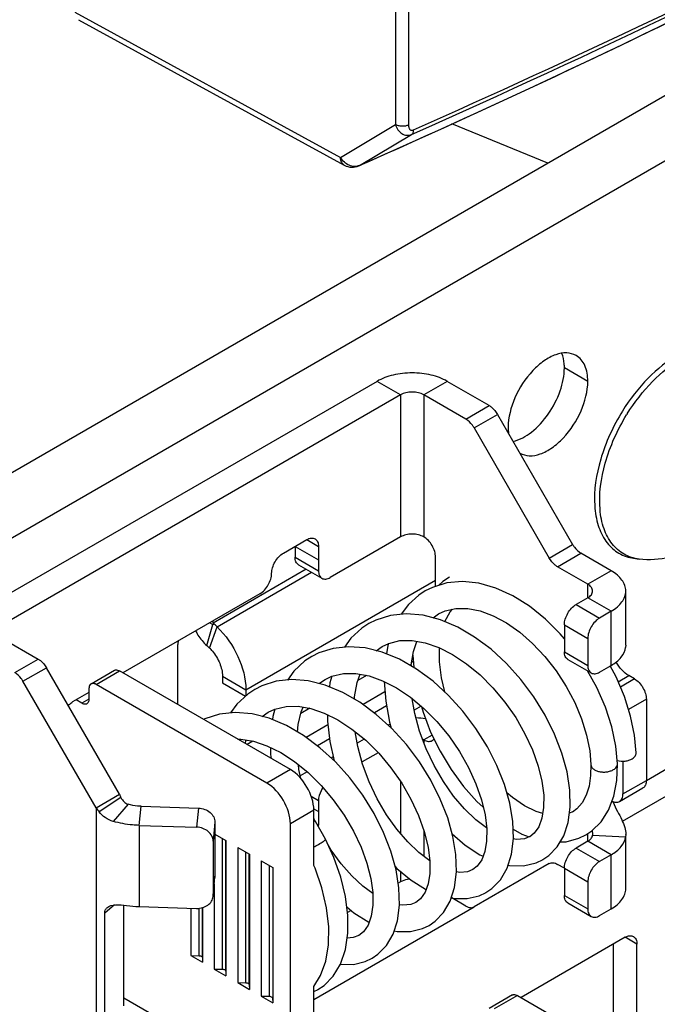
# Model space of a CAD drawing. Header units: millimetres. Extents: x 0 to 841, y 0 to 594.
# Tile 106 of 116: x 742 to 752, y 403 to 418. Entities that reach past the tile are written whole.
import ezdxf

# ---------------------------------------------------------------- set-up
doc = ezdxf.new("R2010")
doc.units = ezdxf.units.MM
doc.header["$LTSCALE"] = 46.255
doc.layers.get('0').update_dxf_attribs({"linetype": 'CONTINUOUS'})
for name, color, linetype in [('CURVES', 7, 'CONTINUOUS'), ('DATUM_AXIS', 7, 'CONTINUOUS'), ('ROUNDS', 7, 'CONTINUOUS')]:
    doc.layers.add(name, color=color, linetype=linetype)

msp = doc.modelspace()

# ---------------------------------------------------------------- linework, layer by layer
at = {"color": 3, "linetype": 'CONTINUOUS'}
for p, q in [((762.017, 422.7522), (736.9147, 408.2594)), ((747.4884, 412.562), (741.478, 409.0919)), ((751.024, 409.7043), (750.5669, 409.9682)), ((751.2436, 408.5786), (751.2436, 409.3981)), ((751.2436, 408.5809), (751.2414, 408.5481)), ((743.2458, 406.1261), (742.1433, 408.0357)), ((751.5543, 406.5404), (751.9432, 406.7649)), ((746.5338, 405.2572), (746.5338, 406.0913)), ((743.8973, 405.8619), (744.7639, 405.834)), ((751.2436, 405.7258), (751.2414, 405.6904)), ((751.2436, 405.7239), (751.2436, 405.7269)), ((751.2436, 404.9074), (751.2436, 405.6904)), ((743.8973, 404.6371), (744.7639, 404.6092)), ((743.3771, 402.9044), (743.3771, 404.5374)), ((746.5338, 402.4171), (746.5338, 403.4291))]:
    msp.add_line(p, q, dxfattribs=at)
at = {"color": 9, "linetype": 'CONTINUOUS'}
for p, q in [((762.6205, 422.115), (737.5182, 407.6222)), ((747.842, 412.3579), (747.4884, 412.562)), ((748.5491, 412.562), (748.1955, 412.3579)), ((747.842, 412.3579), (747.842, 410.2146)), ((748.1955, 412.3579), (748.1955, 410.2146)), ((746.251, 410.0717), (746.6045, 409.8676)), ((751.024, 409.7043), (750.6704, 409.5002)), ((750.6704, 409.2961), (750.6704, 409.5002)), ((751.024, 409.0919), (750.6704, 409.2961)), ((751.024, 408.2754), (751.024, 409.0919)), ((751.129, 408.0299), (751.2891, 408.1223)), ((748.3196, 407.2244), (748.1955, 407.1527)), ((748.1955, 407.1527), (748.1955, 407.1076)), ((746.1803, 406.7037), (745.8267, 406.4995)), ((747.842, 406.525), (747.842, 405.7413)), ((743.623, 406.2812), (743.2931, 406.0643)), ((743.2458, 406.1261), (743.2458, 401.4433)), ((743.7299, 406.1799), (743.5069, 405.9216)), ((743.8973, 405.8619), (743.9251, 406.1501)), ((746.5338, 406.0913), (746.1803, 405.8872)), ((746.5321, 406.1127), (746.6045, 406.0709)), ((743.8973, 405.8619), (743.8973, 404.6371)), ((748.1955, 405.7834), (748.1955, 405.3954)), ((745.1562, 403.6911), (745.1562, 405.6619)), ((745.205, 403.6629), (745.205, 405.632)), ((750.6704, 405.6218), (750.6704, 405.7381)), ((751.024, 405.4177), (750.6704, 405.6218)), ((750.7429, 405.7127), (751.2414, 405.6904)), ((745.5098, 403.487), (745.5098, 405.4578)), ((745.5585, 403.4588), (745.5585, 405.4279)), ((751.024, 404.6012), (751.024, 405.4177)), ((745.8633, 403.2828), (745.8633, 405.2537)), ((747.842, 405.1685), (747.842, 405.0094)), ((743.5271, 404.6604), (743.3771, 404.5374)), ((744.8026, 403.8952), (744.8026, 404.6092)), ((744.8514, 403.8671), (744.8514, 404.6212))]:
    msp.add_line(p, q, dxfattribs=at)
at = {"color": 7, "linetype": 'CONTINUOUS'}
for p, q in [((747.842, 412.3579), (741.8316, 408.8878)), ((748.3723, 409.4675), (748.3723, 409.9084)), ((750.6704, 409.5002), (750.2133, 409.7641)), ((748.3335, 408.9935), (748.4166, 409.0526)), ((747.4746, 408.4975), (747.5651, 408.5608)), ((748.0315, 408.431), (748.0426, 408.2434)), ((743.5993, 406.3302), (742.4969, 408.2398)), ((748.0053, 408.2648), (748.0062, 408.2838)), ((750.8073, 407.9411), (750.6682, 408.1921)), ((746.6146, 408.0011), (746.6185, 408.0051)), ((746.6185, 408.0051), (746.7051, 408.0645)), ((745.6447, 407.914), (745.5385, 407.8439)), ((745.7545, 407.5046), (745.8454, 407.568)), ((745.4953, 407.0992), (745.5135, 407.1492)), ((746.3093, 406.7064), (746.3008, 406.778)), ((746.3388, 406.5667), (746.3093, 406.7064)), ((751.1923, 405.9231), (752.2968, 406.5608)), ((743.2458, 406.1261), (743.5993, 406.3302)), ((743.9251, 406.1501), (744.7918, 406.1222)), ((750.4401, 406.064), (750.3927, 406.0437)), ((750.5055, 406.111), (750.4383, 406.063)), ((746.1803, 402.2129), (746.1803, 405.8872)), ((745.0414, 405.7282), (745.208, 405.632)), ((745.208, 405.632), (745.208, 403.5908)), ((749.8602, 405.7423), (749.7931, 405.6905)), ((750.7436, 405.725), (750.7429, 405.7127)), ((745.3848, 405.53), (745.5616, 405.4279)), ((745.3848, 405.53), (745.3848, 403.4887)), ((745.5616, 405.4279), (745.5616, 403.3867)), ((745.7383, 405.3258), (745.9151, 405.2238)), ((745.7383, 405.3258), (745.7383, 403.2846)), ((745.9151, 405.2238), (745.9151, 403.1825)), ((749.0009, 405.2465), (748.9331, 405.194)), ((750.3169, 405.2136), (750.2133, 405.2734)), ((745.0312, 404.9804), (745.0312, 403.6928)), ((747.842, 405.0094), (747.8079, 404.9898)), ((748.1455, 404.7545), (748.0737, 404.6979)), ((749.0321, 404.7999), (749.1343, 404.8484)), ((743.665, 403.1404), (743.665, 404.6578)), ((744.6777, 404.612), (744.6777, 403.897)), ((744.8545, 404.6221), (744.8545, 403.7949)), ((746.5338, 403.2336), (748.9544, 404.6311)), ((747.0959, 404.5787), (747.0428, 404.5481)), ((748.1731, 404.304), (748.2755, 404.3525)), ((747.2829, 404.2551), (747.2138, 404.2015)), ((744.6777, 403.897), (744.8026, 403.8952)), ((744.6777, 403.897), (744.8545, 403.7949)), ((744.8514, 403.8671), (744.8545, 403.7949)), ((745.0312, 403.6928), (745.1562, 403.6911)), ((745.0312, 403.6928), (745.208, 403.5908)), ((745.205, 403.6629), (745.208, 403.5908)), ((745.3848, 403.4887), (745.5098, 403.487)), ((745.3848, 403.4887), (745.5616, 403.3867)), ((745.5585, 403.4588), (745.5616, 403.3867)), ((745.7383, 403.2846), (745.8633, 403.2828)), ((745.7383, 403.2846), (745.9151, 403.1825)), ((745.9121, 403.2547), (745.9151, 403.1825)), ((746.5338, 403.353), (746.5973, 403.3836))]:
    msp.add_line(p, q, dxfattribs=at)
for points in [[(748.5408, 409.519), (748.3239, 409.4527), (748.2159, 409.3986)], [(748.5808, 409.6092), (748.4803, 409.5421), (748.4169, 409.4812)], [(750.3169, 408.6762), (750.2556, 408.7502), (750.0298, 408.974), (749.7894, 409.167), (749.538, 409.3246), (749.2806, 409.4418), (749.0252, 409.5142), (748.7767, 409.54), (748.5408, 409.519)], [(748.2162, 409.3988), (748.1202, 409.3359), (747.9633, 409.1943), (747.8519, 409.0463)], [(749.9941, 405.3447), (750.0818, 405.4047), (750.209, 405.5362), (750.3077, 405.7047), (750.3739, 405.9053), (750.4053, 406.136), (750.3998, 406.3933), (750.3574, 406.6676), (750.2795, 406.951), (750.1685, 407.2378), (750.0265, 407.5225), (749.8558, 407.7992), (749.6599, 408.0617), (749.443, 408.3032), (749.2094, 408.5186), (748.9624, 408.7037), (748.7059, 408.8537), (748.4447, 408.9647), (748.1841, 409.0323), (747.9303, 409.0543), (747.6898, 409.0298), (747.4702, 408.9603), (747.3649, 408.9071)], [(748.4151, 409.0517), (748.515, 409.0985), (748.6794, 409.1361), (748.8575, 409.1356), (749.0468, 409.0981), (749.2431, 409.0249), (749.4424, 408.9178), (749.6422, 408.7775), (749.8373, 408.6071), (750.0223, 408.4104), (750.1927, 408.1922), (750.3441, 407.9582), (750.4729, 407.7143), (750.5764, 407.467), (750.6524, 407.2227), (750.6996, 406.9879), (750.718, 406.7798)], [(748.5141, 408.9352), (748.5145, 408.9364), (748.592, 409.0839), (748.6271, 409.1242)], [(747.3646, 408.9069), (747.2606, 408.8384), (747.0939, 408.685), (746.9973, 408.5512)], [(747.5643, 408.5603), (747.6651, 408.608), (747.8342, 408.6488), (748.0182, 408.6513), (748.2145, 408.6169), (748.4196, 408.5461), (748.6294, 408.4403), (748.839, 408.3016), (749.0434, 408.133), (749.2384, 407.9381), (749.4196, 407.7211), (749.5822, 407.4876), (749.722, 407.2447), (749.8357, 406.999), (749.9214, 406.7574), (749.9777, 406.5275), (750.0046, 406.3168), (750.004, 406.1295), (749.9779, 405.9689), (749.9288, 405.8385), (749.8602, 405.7423)], [(747.661, 408.6061), (747.6507, 408.5736), (747.6294, 408.4485)], [(748.0062, 408.2838), (748.0411, 408.4871), (748.0911, 408.6385)], [(749.1335, 404.8479), (749.2204, 404.9072), (749.3505, 405.0416), (749.4522, 405.2173), (749.5182, 405.4269), (749.5467, 405.6637), (749.5377, 405.9217), (749.4922, 406.1957), (749.4117, 406.4791), (749.2981, 406.7655), (749.1538, 407.0491), (748.982, 407.3236), (748.7855, 407.583), (748.5683, 407.8221), (748.3337, 408.0357), (748.0852, 408.2189), (747.8267, 408.3672), (747.5653, 408.475), (747.3082, 408.5388), (747.0596, 408.558), (746.8246, 408.5323), (746.6092, 408.4636), (746.5047, 408.4107)], [(748.5106, 407.8746), (748.4625, 408.0876), (748.4338, 408.3313), (748.4337, 408.539)], [(746.5048, 408.4107), (746.4005, 408.342), (746.2331, 408.1874), (746.1378, 408.0547)], [(746.7041, 408.0639), (746.8086, 408.1129), (746.9814, 408.1533), (747.1686, 408.1542), (747.3675, 408.1172), (747.5733, 408.044), (747.7823, 407.9366), (747.9922, 407.7957), (748.1967, 407.6248), (748.3907, 407.4285), (748.5702, 407.2111), (748.7313, 406.9773), (748.8695, 406.7341), (748.9815, 406.4891), (749.0654, 406.2487), (749.1202, 406.019), (749.1457, 405.8076), (749.1434, 405.6217), (749.1166, 405.4661), (749.0686, 405.3408), (749.0009, 405.2465)], [(751.4007, 406.9541), (751.3769, 407.2206), (751.3171, 407.5119), (751.2232, 407.8086), (751.0973, 408.1043), (751.0094, 408.2676)], [(748.2748, 404.3521), (748.3654, 404.4144), (748.4928, 404.5477), (748.5911, 404.718), (748.6569, 404.9231), (748.6867, 405.1619), (748.6784, 405.4205), (748.6341, 405.6924), (748.5552, 405.9733), (748.4433, 406.2583), (748.3002, 406.5421), (748.1285, 406.8181), (747.9316, 407.0799), (747.7133, 407.3211), (747.4777, 407.5363), (747.2287, 407.7204), (746.9704, 407.8691), (746.7076, 407.978), (746.4498, 408.0422), (746.2017, 408.0616), (745.9667, 408.0363), (745.7506, 407.9675), (745.6448, 407.914)], [(746.8047, 408.1111), (746.7765, 408.0111), (746.769, 407.9525)], [(747.1465, 407.7677), (747.1483, 407.8031), (747.1882, 408.0167), (747.2329, 408.1422)], [(747.597, 408.0318), (747.6192, 407.7341), (747.6772, 407.42), (747.7031, 407.3304)], [(751.1178, 406.7908), (751.0936, 407.0579), (751.0325, 407.3495), (750.9363, 407.6461), (750.8073, 407.9411)], [(745.5385, 407.8439), (745.3718, 407.6891), (745.278, 407.558)], [(749.1436, 405.8249), (748.9815, 405.9476), (748.8109, 406.1103), (748.6451, 406.3037), (748.4898, 406.523), (748.3498, 406.7629), (748.229, 407.0176), (748.1308, 407.2817), (748.0579, 407.549), (748.0192, 407.773)], [(747.4147, 403.8556), (747.5024, 403.9156), (747.6307, 404.0481), (747.7304, 404.2194), (747.7963, 404.4235), (747.8267, 404.6579), (747.8196, 404.9167), (747.7759, 405.1897), (747.6974, 405.4712), (747.5861, 405.7563), (747.444, 406.0396), (747.2734, 406.3151), (747.0774, 406.5767), (746.86, 406.8183), (746.6252, 407.0338), (746.3776, 407.2183), (746.1214, 407.3675), (745.8609, 407.4773), (745.6014, 407.544), (745.3488, 407.5654), (745.1095, 407.5405), (744.8909, 407.4713), (744.8695, 407.4605)], [(745.8444, 407.5675), (745.946, 407.6154), (746.1145, 407.6561), (746.2966, 407.6588), (746.49, 407.6255), (746.6912, 407.5572), (746.8992, 407.4537), (747.1105, 407.3156), (747.3182, 407.1456), (747.516, 406.9487), (747.6983, 406.7309), (747.8609, 406.4979), (748.0006, 406.2557), (748.1148, 406.0101), (748.2013, 405.7671), (748.2582, 405.5351), (748.2852, 405.3222), (748.2845, 405.1358), (748.2597, 404.9804), (748.2132, 404.853), (748.1455, 404.7545)], [(745.9452, 407.615), (745.9152, 407.5064), (745.909, 407.457)], [(746.288, 407.2705), (746.2992, 407.3828), (746.3447, 407.5761), (746.3729, 407.6457)], [(748.1578, 407.6573), (748.1829, 407.5676), (748.2975, 407.2694), (748.4399, 406.9798), (748.6064, 406.705), (748.7935, 406.4506), (748.9976, 406.2216), (749.0927, 406.1342)], [(746.7407, 407.5326), (746.7408, 407.4341), (746.7762, 407.1268), (746.8405, 406.8362)], [(748.2845, 405.328), (748.1212, 405.4518), (747.9523, 405.6128), (747.7879, 405.8043), (747.6326, 406.0227), (747.4918, 406.2634), (747.37, 406.5198), (747.2712, 406.7851), (747.1982, 407.0528), (747.1598, 407.2752)], [(745.3863, 407.1621), (745.4313, 407.163), (745.6242, 407.1308), (745.8263, 407.0631), (746.0342, 406.9605), (746.2435, 406.8244), (746.4491, 406.6577), (746.6458, 406.4638), (746.8284, 406.2477), (746.9923, 406.0156), (747.1332, 405.7741), (747.2482, 405.5303), (747.3358, 405.2901), (747.3945, 405.0598), (747.4242, 404.8472), (747.4262, 404.6589), (747.4021, 404.4932), (747.3531, 404.3558), (747.2829, 404.2551)], [(745.881, 407.0361), (745.8815, 406.9311), (745.8882, 406.8723)], [(750.718, 406.7798), (750.7136, 406.6132), (750.6896, 406.4548), (750.6464, 406.3166), (750.585, 406.2016), (750.5055, 406.111)], [(750.9829, 406.0921), (751.0632, 406.3018), (751.1084, 406.5402), (751.1178, 406.7908)], [(749.9897, 406.0414), (749.8927, 406.0713), (749.7162, 406.158), (749.5332, 406.2802), (749.4475, 406.3531)], [(750.6388, 405.7168), (750.7294, 405.7777), (750.8699, 405.9156), (750.9829, 406.0921)], [(746.5467, 405.9423), (746.5388, 405.9581), (746.5338, 405.9705)], [(746.7103, 405.6549), (746.5614, 405.9205), (746.5338, 405.9612)], [(749.5419, 405.8021), (749.6726, 405.7307), (749.7877, 405.6888)], [(746.5968, 403.3833), (746.6897, 403.4465), (746.8271, 403.5866), (746.9361, 403.7681), (747.0114, 403.9875), (747.0489, 404.236), (747.0485, 404.504), (747.0122, 404.7867), (746.9411, 405.0789), (746.8375, 405.3746), (746.7103, 405.6549)], [(748.6221, 405.7351), (748.8204, 405.5639), (749.0423, 405.4171), (749.0895, 405.3954)], [(749.7954, 405.6919), (749.7128, 405.6586), (749.5957, 405.6483), (749.5459, 405.6568)], [(750.2534, 405.6119), (750.3429, 405.615), (750.5355, 405.6667), (750.6394, 405.7172)], [(747.4243, 404.8327), (747.2755, 404.9437), (747.1102, 405.0981), (746.9493, 405.2811), (746.798, 405.4882), (746.7503, 405.5666)], [(749.4667, 405.2632), (749.4882, 405.2578), (749.6992, 405.252), (749.8892, 405.2954), (749.9948, 405.3451)], [(746.5338, 403.4291), (746.636, 403.5942), (746.7148, 403.8119), (746.7567, 404.0588), (746.7606, 404.3303), (746.7266, 404.6196), (746.6561, 404.9181), (746.5524, 405.2162), (746.5338, 405.2572)], [(747.7617, 405.2403), (747.7899, 405.2114), (748.0029, 405.0363), (748.2203, 404.9003), (748.2291, 404.8965)], [(748.9329, 405.1944), (748.855, 405.1627), (748.7381, 405.152), (748.6865, 405.1605)], [(748.6072, 404.7682), (748.6489, 404.7588), (748.8499, 404.7568), (749.0321, 404.7999)], [(747.0321, 404.6315), (747.1396, 404.5426), (747.3624, 404.403), (747.3689, 404.4002)], [(748.0761, 404.6993), (747.9971, 404.6669), (747.88, 404.6554), (747.8266, 404.6643)], [(747.7474, 404.2721), (747.7936, 404.2618), (747.9929, 404.2607), (748.1731, 404.304)], [(747.2137, 404.2019), (747.1283, 404.1682), (747.0377, 404.1618)], [(746.9346, 403.7656), (746.937, 403.7651), (747.1326, 403.7643), (747.3114, 403.8068), (747.4153, 403.8559)]]:
    msp.add_lwpolyline(points, dxfattribs=at)
at = {"color": 3, "linetype": 'CONTINUOUS'}
for centre, radius, start, end in [((748.0213, 406.2272), 1.2564, 80.79467, 87.50154), ((751.6175, 406.4344), 0.6076, 200.34924, 201.52282), ((744.7026, 407.1915), 1.8048, 216.17748, 218.6496), ((743.95, 406.3173), 1.681, 261.68779, 268.20077)]:
    msp.add_arc(centre, radius, start, end, dxfattribs=at)
at = {"color": 7, "linetype": 'CONTINUOUS'}
for centre, radius, start, end in [((748.0698, 406.9344), 0.252, 60.06375, 64.73519), ((745.2013, 407.0726), 1.7656, 204.86291, 206.63011)]:
    msp.add_arc(centre, radius, start, end, dxfattribs=at)
at = {"color": 3, "linetype": 'CONTINUOUS'}
for points, knots in [([(748.5491, 412.562), (748.4738, 412.6055), (748.2987, 412.6689), (748.0188, 412.6993), (747.7388, 412.6689), (747.5637, 412.6055), (747.4884, 412.562)], [0, 0, 0, 0, 0.2372182, 0.5, 0.7627818, 1, 1, 1, 1]), ([(751.2436, 409.3981), (751.2436, 409.4267), (751.2331, 409.4862), (751.1879, 409.5692), (751.1166, 409.6442), (751.0569, 409.6853), (751.024, 409.7043)], [0, 0, 0, 0, 0.2177722, 0.4509513, 0.7102007, 1, 1, 1, 1]), ([(751.024, 409.0919), (751.0569, 409.1109), (751.1166, 409.152), (751.1879, 409.2271), (751.2331, 409.31), (751.2436, 409.3695), (751.2436, 409.3981)], [0, 0, 0, 0, 0.2897993, 0.5490487, 0.7822278, 1, 1, 1, 1]), ([(751.024, 408.2754), (751.0806, 408.3081), (751.178, 408.3817), (751.2342, 408.4947), (751.2414, 408.5481)], [0, 0, 0, 0, 0.5477949, 1, 1, 1, 1]), ([(751.2891, 408.1223), (751.2505, 408.1446), (751.1776, 408.2065), (751.1223, 408.2835), (751.098, 408.3266)], [0, 0, 0, 0, 0.4744816, 1, 1, 1, 1]), ([(751.0523, 406.2115), (751.071, 406.1639), (751.1171, 406.0762), (751.1829, 405.9524), (751.2298, 405.837), (751.2435, 405.7607), (751.2436, 405.7258)], [0, 0, 0, 0, 0.2916283, 0.5636833, 0.8008086, 1, 1, 1, 1]), ([(743.5069, 405.9216), (743.4643, 405.9338), (743.3844, 405.9714), (743.3196, 406.0311), (743.2931, 406.0643)], [0, 0, 0, 0, 0.5110585, 1, 1, 1, 1]), ([(743.8973, 405.8619), (743.8635, 405.8629), (743.7319, 405.871), (743.6011, 405.8945), (743.5069, 405.9216)], [0, 0, 0, 0, 0.255963, 1, 1, 1, 1]), ([(751.024, 405.4177), (751.0806, 405.4504), (751.178, 405.524), (751.2342, 405.6369), (751.2414, 405.6904)], [0, 0, 0, 0, 0.5477949, 1, 1, 1, 1]), ([(751.024, 404.6012), (751.0569, 404.6202), (751.1166, 404.6613), (751.1879, 404.7363), (751.2331, 404.8193), (751.2436, 404.8788), (751.2436, 404.9074)], [0, 0, 0, 0, 0.2897993, 0.5490487, 0.7822278, 1, 1, 1, 1]), ([(743.3771, 404.5374), (743.3771, 404.5532), (743.3824, 404.5839), (743.401, 404.609), (743.4116, 404.6186)], [0, 0, 0, 0, 0.5237333, 1, 1, 1, 1]), ([(743.4116, 404.6186), (743.4452, 404.6489), (743.5532, 404.6702), (743.6519, 404.662), (743.707, 404.6539)], [0, 0, 0, 0, 0.4476845, 1, 1, 1, 1])]:
    msp.add_open_spline(points, degree=3, knots=knots, dxfattribs=at)
at = {"color": 7, "linetype": 'CONTINUOUS'}
for points, knots in [([(748.1955, 412.3579), (748.1704, 412.3724), (748.1121, 412.3936), (748.0188, 412.4037), (747.9254, 412.3936), (747.8671, 412.3724), (747.842, 412.3579)], [0, 0, 0, 0, 0.2372474, 0.5, 0.7627526, 1, 1, 1, 1]), ([(748.1955, 410.2146), (748.1704, 410.2291), (748.1121, 410.2503), (748.0188, 410.2604), (747.9254, 410.2503), (747.8671, 410.2291), (747.842, 410.2146)], [0, 0, 0, 0, 0.2372474, 0.5, 0.7627526, 1, 1, 1, 1]), ([(748.3723, 409.9084), (748.3723, 409.9374), (748.3615, 409.9985), (748.3236, 410.0844), (748.2681, 410.1602), (748.2206, 410.2001), (748.1955, 410.2146)], [0, 0, 0, 0, 0.2372471, 0.5, 0.7627529, 1, 1, 1, 1]), ([(750.7436, 409.3981), (750.7436, 409.4176), (750.7266, 409.461), (750.6911, 409.4882), (750.6704, 409.5002)], [0, 0, 0, 0, 0.4492496, 1, 1, 1, 1]), ([(750.6704, 409.2961), (750.6911, 409.308), (750.7266, 409.3352), (750.7436, 409.3786), (750.7436, 409.3981)], [0, 0, 0, 0, 0.5507504, 1, 1, 1, 1]), ([(748.1955, 407.1527), (748.2162, 407.1408), (748.2575, 407.1236), (748.3037, 407.1306), (748.3205, 407.1404)], [0, 0, 0, 0, 0.5508253, 1, 1, 1, 1]), ([(751.1124, 406.8403), (751.1514, 406.8296), (751.2137, 406.8257), (751.2909, 406.8421), (751.3266, 406.8574), (751.3422, 406.867)], [0, 0, 0, 0, 0.5129506, 0.7675247, 1, 1, 1, 1]), ([(751.3422, 406.867), (751.3591, 406.8773), (751.3877, 406.9012), (751.4011, 406.9378), (751.4007, 406.9541)], [0, 0, 0, 0, 0.5479356, 1, 1, 1, 1]), ([(743.623, 406.2812), (743.635, 406.2573), (743.6633, 406.2148), (743.7074, 406.1864), (743.7299, 406.1799)], [0, 0, 0, 0, 0.5337217, 1, 1, 1, 1]), ([(743.9251, 406.1501), (743.9082, 406.1506), (743.8424, 406.1547), (743.777, 406.1664), (743.7299, 406.1799)], [0, 0, 0, 0, 0.255963, 1, 1, 1, 1]), ([(750.7357, 405.7834), (750.7368, 405.7781), (750.7407, 405.7589), (750.7436, 405.7393), (750.7436, 405.7251)], [0, 0, 0, 0, 0.2756437, 1, 1, 1, 1]), ([(750.6704, 405.6218), (750.6893, 405.6327), (750.7217, 405.6572), (750.7405, 405.6949), (750.7429, 405.7127)], [0, 0, 0, 0, 0.5477949, 1, 1, 1, 1]), ([(747.9862, 405.0505), (747.9728, 405.0495), (747.923, 405.0433), (747.8738, 405.0278), (747.842, 405.0094)], [0, 0, 0, 0, 0.2673304, 1, 1, 1, 1]), ([(744.8026, 403.8952), (744.8088, 403.8951), (744.8273, 403.8934), (744.8509, 403.8803), (744.8514, 403.8671)], [0, 0, 0, 0, 0.3183817, 1, 1, 1, 1]), ([(745.1562, 403.6911), (745.1624, 403.691), (745.1808, 403.6893), (745.2044, 403.6762), (745.205, 403.6629)], [0, 0, 0, 0, 0.3183817, 1, 1, 1, 1]), ([(745.5098, 403.487), (745.516, 403.4869), (745.5344, 403.4852), (745.558, 403.4721), (745.5585, 403.4588)], [0, 0, 0, 0, 0.3183817, 1, 1, 1, 1]), ([(745.8633, 403.2828), (745.8695, 403.2827), (745.8879, 403.281), (745.9115, 403.2679), (745.9121, 403.2547)], [0, 0, 0, 0, 0.3183817, 1, 1, 1, 1])]:
    msp.add_open_spline(points, degree=3, knots=knots, dxfattribs=at)
at = {"color": 9, "linetype": 'CONTINUOUS'}
msp.add_open_spline([(748.0062, 408.2838), (748.0056, 408.278), (748.004, 408.2722), (748.0017, 408.2669)], degree=3, dxfattribs=at)
at = {"color": 7, "linetype": 'CONTINUOUS'}
for points in [[(748.3205, 407.1404), (748.3316, 407.1468), (748.3414, 407.1561), (748.3487, 407.1666)], [(746.1803, 405.8872), (746.1803, 406.0084), (746.0975, 406.2476), (745.9317, 406.439), (745.8267, 406.4995)]]:
    msp.add_open_spline(points, degree=3, dxfattribs=at)
at = {"color": 3, "linetype": 'CONTINUOUS'}
msp.add_open_spline([(746.5338, 406.0913), (746.5338, 406.2125), (746.451, 406.4517), (746.2852, 406.6431), (746.1803, 406.7037)], degree=3, dxfattribs=at)
at = {"color": 9, "linetype": 'CONTINUOUS'}
for points, knots in [([(750.718, 406.7798), (750.7183, 406.768), (750.726, 406.7429), (750.7534, 406.7118), (750.7938, 406.6876), (750.844, 406.6718), (750.8999, 406.6647), (750.9573, 406.6677), (751.0115, 406.6801), (751.0447, 406.6947), (751.0593, 406.7037)], [0, 0, 0, 0, 0.0888676, 0.1893484, 0.3064163, 0.4396138, 0.5829665, 0.729088, 0.8705734, 1, 1, 1, 1]), ([(751.0593, 406.7037), (751.0762, 406.714), (751.1048, 406.7379), (751.1183, 406.7745), (751.1178, 406.7908)], [0, 0, 0, 0, 0.5479357, 1, 1, 1, 1]), ([(746.6448, 405.5978), (746.6548, 405.604), (746.672, 405.6153), (746.6937, 405.6321), (746.7061, 405.643), (746.7116, 405.6524), (746.7103, 405.6549)], [0, 0, 0, 0, 0.3973447, 0.703555, 0.9048393, 1, 1, 1, 1]), ([(746.5339, 405.5362), (746.5439, 405.5412), (746.5815, 405.5605), (746.6185, 405.5812), (746.6448, 405.5978)], [0, 0, 0, 0, 0.2642371, 1, 1, 1, 1])]:
    msp.add_open_spline(points, degree=3, knots=knots, dxfattribs=at)
at = {"layer": 'CURVES', "color": 4, "linetype": 'CONTINUOUS'}
for p, q in [((747.7669, 445.617), (747.7669, 416.4365)), ((742.9276, 418.1347), (746.9376, 415.9408)), ((746.9376, 415.9408), (747.7669, 416.4365))]:
    msp.add_line(p, q, dxfattribs=at)
at = {"layer": 'DATUM_AXIS', "color": 9, "linetype": 'CONTINUOUS'}
for p, q in [((750.6704, 412.562), (750.3169, 412.7662)), ((745.0731, 408.8578), (746.4987, 409.6809)), ((745.5085, 407.9091), (748.3723, 409.5625)), ((744.9615, 408.5349), (745.0731, 408.8578)), ((745.155, 408.1133), (745.5085, 407.9091)), ((747.6323, 407.6633), (747.449, 407.5575)), ((746.7717, 407.1664), (746.5889, 407.0609))]:
    msp.add_line(p, q, dxfattribs=at)
at = {"layer": 'DATUM_AXIS', "color": 7, "linetype": 'CONTINUOUS'}
for p, q in [((745.155, 408.1133), (745.155, 408.0101)), ((745.155, 408.0101), (745.5018, 407.8098)), ((747.3319, 408.1238), (747.199, 408.0471)), ((746.4737, 407.6283), (746.3386, 407.5503)), ((745.6146, 407.1324), (745.5262, 407.0813))]:
    msp.add_line(p, q, dxfattribs=at)
at = {"layer": 'DATUM_AXIS', "color": 3, "linetype": 'CONTINUOUS'}
for p, q in [((745.5085, 407.9091), (745.5085, 407.8161)), ((747.6087, 407.8754), (747.2776, 407.6842)), ((748.1566, 407.6616), (748.0491, 407.5996)), ((746.7472, 407.378), (746.4182, 407.188)), ((747.6859, 407.3899), (747.6565, 407.3729)), ((747.2953, 407.1644), (747.1895, 407.1033)), ((745.8872, 406.8814), (745.8798, 406.8772)), ((746.8276, 406.8944), (746.7966, 406.8765)), ((746.4361, 406.6683), (746.3303, 406.6072))]:
    msp.add_line(p, q, dxfattribs=at)
at = {"layer": 'DATUM_AXIS', "color": 9, "linetype": 'CONTINUOUS'}
msp.add_arc((753.8373, 410.4686), 3.0295, 148.09934, 148.38457, dxfattribs=at)
at = {"layer": 'DATUM_AXIS', "color": 3, "linetype": 'CONTINUOUS'}
msp.add_arc((751.6779, 411.7133), 1.8483, 259.32791, 262.74997, dxfattribs=at)
at = {"layer": 'DATUM_AXIS', "color": 7, "linetype": 'CONTINUOUS'}
for centre, radius, start, end in [((743.6835, 407.2063), 1.8434, 46.1127, 47.95834), ((744.5478, 408.1056), 0.5962, 40.34986, 46.0599)]:
    msp.add_arc(centre, radius, start, end, dxfattribs=at)
at = {"layer": 'DATUM_AXIS', "color": 3, "linetype": 'CONTINUOUS'}
for points, knots in [([(750.4944, 412.9511), (750.4519, 412.9757), (750.3452, 413.0031), (750.1735, 412.9687), (749.9981, 412.8729), (749.768, 412.6687), (749.5518, 412.3346), (749.4683, 412.0198), (749.4683, 411.868)], [0, 0, 0, 0, 0.0871471, 0.1868627, 0.3045425, 0.4386854, 0.7301384, 1, 1, 1, 1]), ([(750.6704, 412.562), (750.6704, 412.6432), (750.6507, 412.7941), (750.5517, 412.918), (750.4944, 412.9511)], [0, 0, 0, 0, 0.5507855, 1, 1, 1, 1]), ([(752.0316, 412.9651), (751.8668, 412.87), (751.5524, 412.6123), (751.3056, 412.2925), (751.1943, 412.1137)], [0, 0, 0, 0, 0.4745741, 1, 1, 1, 1]), ([(749.6444, 411.4789), (749.6868, 411.4544), (749.7935, 411.427), (749.9652, 411.4614), (750.1407, 411.5572), (750.3708, 411.7613), (750.5869, 412.0955), (750.6704, 412.4102), (750.6704, 412.562)], [0, 0, 0, 0, 0.0871471, 0.1868627, 0.3045425, 0.4386854, 0.7301384, 1, 1, 1, 1]), ([(751.1943, 412.1137), (751.0534, 411.8876), (750.8408, 411.4259), (750.7438, 410.8175), (750.8121, 410.395), (750.9265, 410.148), (751.1058, 409.9703), (751.2582, 409.9115), (751.3356, 409.8969)], [0, 0, 0, 0, 0.3137822, 0.5919893, 0.7098834, 0.8134064, 0.9073096, 1, 1, 1, 1]), ([(749.4683, 411.868), (749.4683, 411.8588), (749.469, 411.8229), (749.4721, 411.7871), (749.4762, 411.7608)], [0, 0, 0, 0, 0.2577965, 1, 1, 1, 1]), ([(752.3402, 410.077), (752.2058, 409.9995), (751.9148, 409.8794), (751.598, 409.8602), (751.4447, 409.8797)], [0, 0, 0, 0, 0.5009556, 1, 1, 1, 1]), ([(745.0731, 408.8578), (745.205, 408.7309), (745.4098, 408.4328), (745.5085, 408.0803), (745.5085, 407.9091)], [0, 0, 0, 0, 0.5166911, 1, 1, 1, 1])]:
    msp.add_open_spline(points, degree=3, knots=knots, dxfattribs=at)
at = {"layer": 'DATUM_AXIS', "color": 7, "linetype": 'CONTINUOUS'}
for points, knots in [([(750.3169, 412.7662), (750.3169, 412.7861), (750.3141, 412.8601), (750.2996, 412.9342), (750.2798, 412.9846)], [0, 0, 0, 0, 0.268809, 1, 1, 1, 1]), ([(749.5423, 411.6545), (749.6432, 411.6776), (749.849, 411.7949), (750.0909, 412.0645), (750.2645, 412.3993), (750.3169, 412.648), (750.3169, 412.7662)], [0, 0, 0, 0, 0.2171456, 0.4785767, 0.7521646, 1, 1, 1, 1]), ([(745.0021, 408.4916), (745.0488, 408.4368), (745.1211, 408.3169), (745.155, 408.1792), (745.155, 408.1133)], [0, 0, 0, 0, 0.5216883, 1, 1, 1, 1])]:
    msp.add_open_spline(points, degree=3, knots=knots, dxfattribs=at)
at = {"layer": 'DATUM_AXIS', "color": 9, "linetype": 'CONTINUOUS'}
for points, knots in [([(751.2653, 412.0695), (751.3751, 412.246), (751.6185, 412.5615), (751.9286, 412.8158), (752.0911, 412.9096)], [0, 0, 0, 0, 0.5254603, 1, 1, 1, 1]), ([(751.4446, 409.8797), (751.3659, 409.8897), (751.2099, 409.9387), (751.0214, 410.1056), (750.8987, 410.3454), (750.8203, 410.7619), (750.9092, 411.3688), (751.1178, 411.83), (751.2573, 412.0567)], [0, 0, 0, 0, 0.0939917, 0.1877737, 0.2903725, 0.4072661, 0.6847302, 1, 1, 1, 1])]:
    msp.add_open_spline(points, degree=3, knots=knots, dxfattribs=at)
at = {"layer": 'ROUNDS', "color": 9, "linetype": 'CONTINUOUS'}
for p, q in [((747.7669, 445.617), (747.7669, 416.4365)), ((747.964, 445.6094), (747.964, 416.4289)), ((742.9276, 418.1347), (746.9376, 415.9408)), ((746.9376, 415.9408), (747.7669, 416.4365)), ((747.2235, 415.8184), (748.0113, 416.2893)), ((747.2158, 415.8143), (747.2235, 415.8184)), ((748.8294, 411.9919), (749.183, 412.1961)), ((748.9544, 411.86), (749.308, 412.0641)), ((746.4278, 410.1738), (746.6045, 410.0717)), ((750.0883, 409.896), (750.4419, 410.1002)), ((750.2133, 409.7641), (750.5669, 409.9682)), ((746.251, 409.9084), (746.6045, 409.7043)), ((750.4936, 409.194), (750.8472, 408.9899)), ((744.918, 408.5754), (745.0074, 408.8914)), ((745.0136, 408.8878), (744.9605, 408.9184)), ((750.3169, 408.8878), (750.6704, 408.6837)), ((750.3169, 408.4796), (750.6704, 408.2754)), ((742.0183, 408.1676), (742.3719, 408.3717)), ((742.1433, 408.0357), (742.4969, 408.2398)), ((743.2458, 407.9897), (743.5993, 408.1938)), ((751.3775, 408.0713), (751.1639, 407.948)), ((743.1397, 407.7651), (743.0337, 407.7039)), ((751.5543, 407.7651), (751.286, 407.6102)), ((751.2007, 406.3363), (751.5543, 406.5404)), ((746.6045, 406.2342), (746.4942, 406.2979)), ((744.7918, 406.1222), (744.7639, 405.834)), ((745.0414, 405.91), (745.0136, 405.6218)), ((746.5854, 405.8778), (746.6045, 405.8668)), ((750.4936, 405.5198), (750.8472, 405.3156)), ((750.3169, 405.2136), (750.6704, 405.0094)), ((745.0136, 404.8053), (745.0414, 405.0935)), ((750.3169, 404.8053), (750.6704, 404.6012)), ((751.4129, 404.0705), (751.2361, 404.1725)), ((749.6098, 403.2948), (749.2562, 403.0907))]:
    msp.add_line(p, q, dxfattribs=at)
at = {"layer": 'ROUNDS', "color": 7, "linetype": 'CONTINUOUS'}
for p, q in [((742.9811, 418.0193), (746.9944, 415.8235)), ((750.0651, 415.8518), (748.6191, 416.4458)), ((748.8294, 411.9919), (748.1955, 412.3579)), ((748.9544, 411.86), (750.0883, 409.896)), ((746.0742, 409.9697), (746.4278, 410.1738)), ((747.842, 410.2146), (746.7813, 409.6022)), ((746.6045, 410.0717), (746.6045, 409.7043)), ((746.3028, 409.794), (746.6563, 409.5899)), ((745.7207, 409.3573), (743.6524, 408.1632)), ((750.6704, 409.2961), (750.4936, 409.194)), ((745.0136, 408.9132), (745.0136, 408.8878)), ((750.3169, 408.8878), (750.3169, 408.4796)), ((741.8316, 408.6837), (742.3719, 408.3717)), ((748.0156, 408.3385), (748.0377, 408.3257)), ((750.3686, 408.3651), (750.7222, 408.161)), ((743.1708, 407.9971), (743.5243, 408.2012)), ((743.1397, 407.8672), (742.8922, 407.7243)), ((743.1397, 407.9284), (743.1397, 407.7651)), ((745.8267, 406.4995), (743.2458, 407.9897)), ((743.0337, 407.7039), (742.9453, 407.7549)), ((747.5059, 406.9587), (747.2622, 406.818)), ((751.2007, 406.8304), (751.2007, 406.3363)), ((751.149, 406.2218), (751.5025, 406.4259)), ((746.6045, 406.2342), (746.6045, 405.8668)), ((745.0414, 405.91), (745.0414, 405.0935)), ((750.6704, 405.6218), (750.4936, 405.5198)), ((750.0883, 405.2857), (748.9544, 404.6311)), ((750.3169, 405.2136), (750.3169, 404.8053)), ((745.0143, 404.8052), (745.0406, 405.0776)), ((745.0414, 405.0935), (745.0406, 405.0775)), ((748.8294, 404.6435), (748.6173, 404.766)), ((750.3686, 404.6909), (750.7222, 404.4868)), ((751.2361, 404.1725), (749.6628, 403.2642)), ((751.4129, 402.2538), (751.4129, 404.0705)), ((743.665, 403.2569), (744.3335, 402.871)), ((749.5348, 403.3022), (749.1812, 403.0981)), ((749.6098, 403.2948), (752.1907, 401.8047))]:
    msp.add_line(p, q, dxfattribs=at)
at = {"layer": 'ROUNDS', "color": 3, "linetype": 'CONTINUOUS'}
for p, q in [((749.183, 412.1961), (748.5491, 412.562)), ((749.308, 412.0641), (750.4419, 410.1002)), ((746.251, 410.0717), (746.251, 409.9084)), ((746.4209, 409.7258), (745.0129, 408.9128)), ((751.024, 409.0919), (750.8472, 408.9899)), ((750.6704, 408.6837), (750.6704, 408.2754)), ((744.4832, 407.6835), (744.4832, 408.5816)), ((746.1803, 406.7037), (743.5993, 408.1938)), ((750.8472, 408.1734), (751.024, 408.2754)), ((751.3775, 408.0713), (751.2891, 408.1223)), ((751.5543, 407.7651), (751.5543, 406.5404)), ((745.0136, 405.6218), (745.0136, 404.8053)), ((751.024, 405.4177), (750.8472, 405.3156)), ((750.6704, 405.0094), (750.6704, 404.6012)), ((745.0128, 404.7892), (745.0136, 404.8053)), ((750.8472, 404.4991), (751.024, 404.6012)), ((751.0593, 402.4579), (751.0593, 404.0705))]:
    msp.add_line(p, q, dxfattribs=at)
at = {"layer": 'ROUNDS', "color": 7, "linetype": 'CONTINUOUS'}
msp.add_lwpolyline([(747.2158, 415.8143), (748.506, 416.3938), (749.7872, 416.9829), (751.0565, 417.5803), (752.3137, 418.1859), (753.5586, 418.7997), (754.7909, 419.4214), (756.0106, 420.051), (757.2174, 420.6886), (758.4112, 421.3338), (759.5919, 421.9868), (760.7592, 422.6473), (761.913, 423.3153), (763.0532, 423.9907), (763.7352, 424.4022)], dxfattribs=at)
at = {"layer": 'ROUNDS', "color": 9, "linetype": 'CONTINUOUS'}
msp.add_arc((684.2399, 557.8639), 155.3829, 293.912703, 296.464986, dxfattribs=at)
at = {"layer": 'ROUNDS', "color": 7, "linetype": 'CONTINUOUS'}
for centre, radius, start, end in [((747.1144, 416.0428), 0.25, 241.31671, 293.93686), ((746.3526, 405.867), 0.252, 355.52187, 359.94584)]:
    msp.add_arc(centre, radius, start, end, dxfattribs=at)
at = {"layer": 'ROUNDS', "color": 3, "linetype": 'CONTINUOUS'}
msp.add_arc((743.3218, 407.0371), 2.5262, 46.1127, 47.95834, dxfattribs=at)
at = {"layer": 'ROUNDS', "color": 9, "linetype": 'CONTINUOUS'}
for points, knots in [([(748.0369, 416.3551), (750.4611, 417.4335), (755.1839, 419.6734), (761.9705, 423.3386), (768.3231, 427.2427), (772.3244, 430.0454), (774.2409, 431.484)], [0, 0, 0, 0, 0.2625533, 0.5169677, 0.7628687, 1, 1, 1, 1]), ([(748.0113, 416.2893), (750.7555, 417.5101), (756.0819, 420.0571), (761.2471, 422.9187), (763.7335, 424.4052)], [0, 0, 0, 0, 0.5090322, 1, 1, 1, 1]), ([(747.964, 416.4289), (747.9488, 416.4222), (747.9153, 416.4128), (747.8632, 416.4095), (747.8122, 416.4166), (747.7806, 416.4286), (747.7669, 416.4365)], [0, 0, 0, 0, 0.2450014, 0.5077649, 0.7663637, 1, 1, 1, 1]), ([(747.7669, 416.4365), (747.7755, 416.4085), (747.7996, 416.3565), (747.8497, 416.3059), (747.8975, 416.2826), (747.9354, 416.2745), (747.9743, 416.2763), (747.9993, 416.284), (748.0113, 416.2893)], [0, 0, 0, 0, 0.271529, 0.5226744, 0.6424622, 0.7602227, 0.8785266, 1, 1, 1, 1]), ([(747.964, 416.4289), (747.964, 416.4175), (747.9656, 416.4007), (747.9726, 416.3802), (747.9801, 416.3671), (747.9905, 416.3567), (748.0042, 416.3502), (748.0205, 416.3493), (748.0314, 416.3527), (748.0369, 416.3551)], [0, 0, 0, 0, 0.2684591, 0.3923452, 0.5096057, 0.6223537, 0.7359192, 0.8592233, 1, 1, 1, 1]), ([(748.0369, 416.3551), (748.0369, 416.3477), (748.036, 416.3337), (748.0313, 416.3147), (748.0233, 416.2994), (748.0155, 416.2919), (748.0113, 416.2893)], [0, 0, 0, 0, 0.303242, 0.5682792, 0.7972374, 1, 1, 1, 1]), ([(746.9944, 415.8235), (746.9857, 415.8283), (746.9693, 415.8414), (746.9515, 415.8688), (746.9405, 415.9028), (746.9379, 415.9277), (746.9376, 415.9408)], [0, 0, 0, 0, 0.2189451, 0.4527357, 0.7116611, 1, 1, 1, 1]), ([(747.2235, 415.8184), (747.2118, 415.8133), (747.1871, 415.8058), (747.134, 415.8016), (747.0646, 415.8182), (746.991, 415.8671), (746.953, 415.9145), (746.9376, 415.9408)], [0, 0, 0, 0, 0.1125548, 0.2278576, 0.4698264, 0.7294161, 1, 1, 1, 1])]:
    msp.add_open_spline(points, degree=3, knots=knots, dxfattribs=at)
at = {"layer": 'ROUNDS', "color": 3, "linetype": 'CONTINUOUS'}
for points, knots in [([(749.183, 412.1961), (749.1951, 412.1891), (749.2452, 412.1539), (749.2845, 412.1048), (749.308, 412.0641)], [0, 0, 0, 0, 0.2291658, 1, 1, 1, 1]), ([(750.4419, 410.1002), (750.45, 410.0861), (750.4834, 410.0352), (750.5282, 409.9905), (750.5669, 409.9682)], [0, 0, 0, 0, 0.2672177, 1, 1, 1, 1]), ([(746.3028, 409.794), (746.2859, 409.8037), (746.2568, 409.8402), (746.251, 409.8845), (746.251, 409.9084)], [0, 0, 0, 0, 0.4492416, 1, 1, 1, 1]), ([(750.8472, 408.9899), (750.8221, 408.9754), (750.7746, 408.9354), (750.7192, 408.8597), (750.6813, 408.7738), (750.6704, 408.7127), (750.6704, 408.6837)], [0, 0, 0, 0, 0.237222, 0.499999, 0.7627777, 1, 1, 1, 1]), ([(744.4832, 408.5816), (744.4832, 408.5869), (744.484, 408.6091), (744.4875, 408.6312), (744.4914, 408.6477)], [0, 0, 0, 0, 0.2374969, 1, 1, 1, 1]), ([(742.1433, 408.0357), (742.1352, 408.0498), (742.1018, 408.1007), (742.057, 408.1453), (742.0183, 408.1676)], [0, 0, 0, 0, 0.2672177, 1, 1, 1, 1]), ([(743.5243, 408.2012), (743.5293, 408.2041), (743.5541, 408.2131), (743.5819, 408.2039), (743.5993, 408.1938)], [0, 0, 0, 0, 0.2208581, 1, 1, 1, 1]), ([(750.6704, 408.2754), (750.6704, 408.2516), (750.6762, 408.2072), (750.7053, 408.1707), (750.7222, 408.161)], [0, 0, 0, 0, 0.5507584, 1, 1, 1, 1]), ([(750.7222, 408.161), (750.7391, 408.1513), (750.7852, 408.1443), (750.8265, 408.1614), (750.8472, 408.1734)], [0, 0, 0, 0, 0.4492413, 1, 1, 1, 1]), ([(751.3775, 408.0713), (751.4026, 408.0568), (751.4501, 408.0168), (751.5055, 407.9411), (751.5434, 407.8552), (751.5543, 407.7941), (751.5543, 407.7651)], [0, 0, 0, 0, 0.2372223, 0.500001, 0.762778, 1, 1, 1, 1]), ([(751.5543, 406.5404), (751.5543, 406.5165), (751.5485, 406.4721), (751.5194, 406.4357), (751.5025, 406.4259)], [0, 0, 0, 0, 0.5507584, 1, 1, 1, 1]), ([(745.0136, 405.6218), (745.0136, 405.6488), (744.9992, 405.7054), (744.9422, 405.7743), (744.8601, 405.8207), (744.7964, 405.8329), (744.7639, 405.834)], [0, 0, 0, 0, 0.2257666, 0.4679172, 0.7287045, 1, 1, 1, 1]), ([(750.8472, 405.3156), (750.8221, 405.3011), (750.7746, 405.2612), (750.7192, 405.1854), (750.6813, 405.0995), (750.6704, 405.0384), (750.6704, 405.0094)], [0, 0, 0, 0, 0.237222, 0.499999, 0.7627777, 1, 1, 1, 1]), ([(744.7639, 404.6092), (744.7945, 404.6082), (744.8547, 404.6153), (744.9346, 404.6525), (744.9926, 404.7124), (745.0103, 404.764), (745.0128, 404.7892)], [0, 0, 0, 0, 0.2729873, 0.5321978, 0.7728243, 1, 1, 1, 1]), ([(750.6704, 404.6012), (750.6704, 404.5773), (750.6762, 404.533), (750.7053, 404.4965), (750.7222, 404.4868)], [0, 0, 0, 0, 0.5507584, 1, 1, 1, 1]), ([(750.7222, 404.4868), (750.7391, 404.477), (750.7852, 404.47), (750.8265, 404.4872), (750.8472, 404.4991)], [0, 0, 0, 0, 0.4492413, 1, 1, 1, 1])]:
    msp.add_open_spline(points, degree=3, knots=knots, dxfattribs=at)
at = {"layer": 'ROUNDS', "color": 7, "linetype": 'CONTINUOUS'}
for points, knots in [([(748.9544, 411.86), (748.9463, 411.8741), (748.9129, 411.925), (748.8681, 411.9696), (748.8294, 411.9919)], [0, 0, 0, 0, 0.2672177, 1, 1, 1, 1]), ([(746.4278, 410.1738), (746.4484, 410.1857), (746.4898, 410.2029), (746.5359, 410.1959), (746.5528, 410.1862)], [0, 0, 0, 0, 0.5507587, 1, 1, 1, 1]), ([(746.5528, 410.1862), (746.5696, 410.1764), (746.5988, 410.14), (746.6045, 410.0956), (746.6045, 410.0717)], [0, 0, 0, 0, 0.4492416, 1, 1, 1, 1]), ([(745.8974, 409.6635), (745.8974, 409.6925), (745.9083, 409.7536), (745.9462, 409.8394), (746.0016, 409.9152), (746.0491, 409.9552), (746.0742, 409.9697)], [0, 0, 0, 0, 0.2372223, 0.500001, 0.762778, 1, 1, 1, 1]), ([(750.2133, 409.7641), (750.2012, 409.7711), (750.1511, 409.8062), (750.1118, 409.8553), (750.0883, 409.896)], [0, 0, 0, 0, 0.2291658, 1, 1, 1, 1]), ([(745.7207, 409.3573), (745.7458, 409.3718), (745.7933, 409.4117), (745.8487, 409.4875), (745.8866, 409.5734), (745.8974, 409.6345), (745.8974, 409.6635)], [0, 0, 0, 0, 0.2372223, 0.500001, 0.762778, 1, 1, 1, 1]), ([(746.6045, 409.7043), (746.6045, 409.6804), (746.6103, 409.6361), (746.6395, 409.5996), (746.6563, 409.5899)], [0, 0, 0, 0, 0.5507584, 1, 1, 1, 1]), ([(746.6563, 409.5899), (746.6732, 409.5801), (746.7193, 409.5731), (746.7607, 409.5903), (746.7813, 409.6022)], [0, 0, 0, 0, 0.4492413, 1, 1, 1, 1]), ([(750.3169, 408.8878), (750.3169, 408.9168), (750.3277, 408.9779), (750.3656, 409.0638), (750.421, 409.1395), (750.4685, 409.1795), (750.4936, 409.194)], [0, 0, 0, 0, 0.2372223, 0.500001, 0.762778, 1, 1, 1, 1]), ([(744.7485, 408.7961), (744.7597, 408.775), (744.8067, 408.6947), (744.8667, 408.6216), (744.918, 408.5754)], [0, 0, 0, 0, 0.256839, 1, 1, 1, 1]), ([(750.3686, 408.3651), (750.3518, 408.3748), (750.3227, 408.4113), (750.3169, 408.4557), (750.3169, 408.4796)], [0, 0, 0, 0, 0.4492416, 1, 1, 1, 1]), ([(742.3719, 408.3717), (742.384, 408.3648), (742.434, 408.3296), (742.4734, 408.2805), (742.4969, 408.2398)], [0, 0, 0, 0, 0.2291658, 1, 1, 1, 1]), ([(743.1708, 407.9971), (743.1658, 407.9942), (743.1456, 407.9772), (743.1397, 407.9486), (743.1397, 407.9284)], [0, 0, 0, 0, 0.2208581, 1, 1, 1, 1]), ([(743.2458, 407.9897), (743.2392, 407.9934), (743.2164, 408.0047), (743.1865, 408.0062), (743.1708, 407.9971)], [0, 0, 0, 0, 0.294965, 1, 1, 1, 1]), ([(742.8255, 407.6707), (742.8307, 407.6761), (742.8511, 407.6962), (742.874, 407.7138), (742.8922, 407.7243)], [0, 0, 0, 0, 0.2638328, 1, 1, 1, 1]), ([(743.1087, 407.6965), (743.1037, 407.6936), (743.0789, 407.6846), (743.0511, 407.6938), (743.0337, 407.7039)], [0, 0, 0, 0, 0.2208581, 1, 1, 1, 1]), ([(743.1397, 407.7651), (743.1397, 407.7575), (743.138, 407.7322), (743.1244, 407.7055), (743.1087, 407.6965)], [0, 0, 0, 0, 0.294965, 1, 1, 1, 1]), ([(746.6717, 406.4331), (746.6613, 406.4175), (746.626, 406.3567), (746.6045, 406.2859), (746.6045, 406.2342)], [0, 0, 0, 0, 0.2659838, 1, 1, 1, 1]), ([(751.0354, 406.228), (751.0545, 406.2184), (751.0926, 406.2053), (751.1336, 406.2129), (751.149, 406.2218)], [0, 0, 0, 0, 0.5452661, 1, 1, 1, 1]), ([(751.149, 406.2218), (751.1658, 406.2315), (751.195, 406.268), (751.2007, 406.3124), (751.2007, 406.3363)], [0, 0, 0, 0, 0.4492416, 1, 1, 1, 1]), ([(744.7918, 406.1222), (744.8242, 406.1212), (744.8879, 406.1089), (744.9701, 406.0625), (745.0271, 405.9936), (745.0414, 405.937), (745.0414, 405.91)], [0, 0, 0, 0, 0.2712955, 0.5320828, 0.7742334, 1, 1, 1, 1]), ([(750.3169, 405.2136), (750.3169, 405.2425), (750.3277, 405.3037), (750.3656, 405.3895), (750.421, 405.4653), (750.4685, 405.5053), (750.4936, 405.5198)], [0, 0, 0, 0, 0.2372223, 0.500001, 0.762778, 1, 1, 1, 1]), ([(750.0883, 405.2857), (750.1052, 405.2955), (750.1513, 405.3025), (750.1926, 405.2853), (750.2133, 405.2734)], [0, 0, 0, 0, 0.4492492, 1, 1, 1, 1]), ([(750.3686, 404.6909), (750.3518, 404.7006), (750.3227, 404.7371), (750.3169, 404.7814), (750.3169, 404.8053)], [0, 0, 0, 0, 0.4492416, 1, 1, 1, 1]), ([(748.8294, 404.6435), (748.8501, 404.6315), (748.8914, 404.6144), (748.9376, 404.6214), (748.9544, 404.6311)], [0, 0, 0, 0, 0.55075, 1, 1, 1, 1]), ([(751.2361, 404.1725), (751.2568, 404.1845), (751.2981, 404.2016), (751.3442, 404.1947), (751.3611, 404.1849)], [0, 0, 0, 0, 0.5507584, 1, 1, 1, 1]), ([(751.3611, 404.1849), (751.378, 404.1752), (751.4071, 404.1387), (751.4129, 404.0943), (751.4129, 404.0705)], [0, 0, 0, 0, 0.4492413, 1, 1, 1, 1]), ([(749.5348, 403.3022), (749.5397, 403.3051), (749.5646, 403.3141), (749.5923, 403.3049), (749.6098, 403.2948)], [0, 0, 0, 0, 0.2208581, 1, 1, 1, 1])]:
    msp.add_open_spline(points, degree=3, knots=knots, dxfattribs=at)
at = {"layer": 'ROUNDS', "color": 3, "linetype": 'CONTINUOUS'}
msp.add_open_spline([(745.0055, 408.945), (745.0092, 408.9346), (745.0116, 408.9238), (745.0129, 408.9128)], degree=3, dxfattribs=at)

doc.saveas('drawing.dxf')
